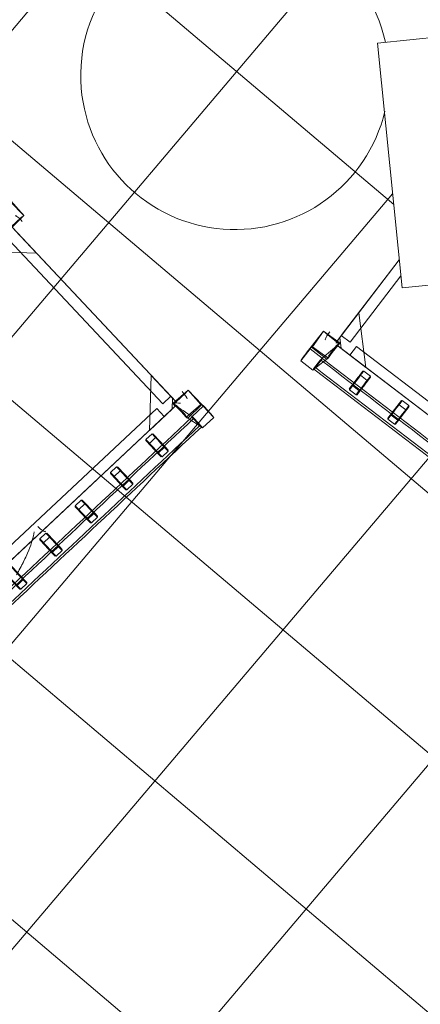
# Model space of a CAD drawing. Header units: millimetres. Extents: x 853417 to 929373, y -433185 to -369260.
# Tile 138 of 157: x 918795 to 919704, y -388933 to -386696. Entities that reach past the tile are written whole.
import ezdxf

# ---------------------------------------------------------------- set-up
doc = ezdxf.new("R2010")
doc.units = ezdxf.units.MM
doc.layers.add('I-FURN', color=7, linetype='Continuous', lineweight=9)
doc.layers.add('KOKO-FLOR-PATT', color=7, linetype='Continuous', lineweight=9)

# ---------------------------------------------------------------- blocks, each defined once
blk = doc.blocks.new('Furniture_Sofas-Armchairs_NC-Nordic-Care_Ellinor-367 - Ellinor 367-V24-1 korrus_SA_kunstihanke plaan')
at = {"layer": 'I-FURN'}
for p, q in [((-357, 345.3), (-357, 310.8)), ((-322.5, 345.3), (-357, 345.3)), ((-322.5, 310.8), (-322.5, 345.3)), ((-317.2, 345.9), (-318.3, 300.8)), ((-272.2, 345), (-317.2, 345.9)), ((-272.3, 345.2), (-315.8, 343.6)), ((-315.8, 343.6), (-314.3, 300)), ((-273.2, 300), (-272.2, 345)), ((-273, 336.1), (-273, 338.1)), ((-273, 338.1), (-273, 336.1)), ((-273, 307.1), (-273, 336.1)), ((-270.8, 301.6), (-272.3, 345.2)), ((-357, 310.8), (-322.5, 310.8)), ((-353.9, 310.9), (-327.8, 310.9)), ((-349, 309.8), (-353.9, 310.9)), ((-322.8, 309.8), (-349, 309.8)), ((-327.8, 310.9), (-322.8, 309.8)), ((-318.3, 300.8), (-273.2, 300)), ((-314.3, 300), (-270.8, 301.6)), ((-310, 302.1), (-308, 302.1)), ((-308, 302.1), (-310, 302.1)), ((-281, 302.1), (-308, 302.1)), ((-281, 302.1), (-279, 302.1)), ((-190.6, 307.1), (-279, 218.7)), ((-279, 289.4), (-261.3, 307.1)), ((-279, -282.9), (-279, 302.1)), ((-271, 299.1), (-279, 299.1)), ((-279, 299.1), (-279, -282.9)), ((-273, 307.1), (-39.1, 307.1)), ((-39.1, 307.1), (-271, 307.1)), ((-271, 307.1), (-271, 299.1)), ((-261.3, 307.1), (-190.6, 307.1)), ((-255.5, 307.1), (-39.1, 307.1)), ((-255.5, 307.1), (-255.5, 282.1)), ((-279, 218.7), (-279, 289.4)), ((-255.5, 282.1), (-65.8, 282.1)), ((-279, -245.4), (-279, 264.6)), ((-254, 264.6), (-279, 264.6)), ((-254, -245.4), (-254, 264.6)), ((-342.1, 217.6), (-342.1, 198.6)), ((-331.6, 219.1), (-340.6, 219.1)), ((-330.1, 198.6), (-330.1, 217.6)), ((-300.5, 198.6), (-300.5, 217.6)), ((-288.5, 217.6), (-288.5, 198.6)), ((-340.6, 197.1), (-331.6, 197.1)), ((-342.1, 107.6), (-342.1, 88.6)), ((-331.6, 109.1), (-340.6, 109.1)), ((-330.1, 88.6), (-330.1, 107.6)), ((-300.5, 88.6), (-300.5, 107.6)), ((-288.5, 107.6), (-288.5, 88.6)), ((-340.6, 87.1), (-331.6, 87.1))]:
    blk.add_line(p, q, dxfattribs=at)
at = {"layer": 'I-FURN', "flags": 128}
for points in [[(-300.5, 217.6), (-308.8, 217.6), (-317.2, 217.6), (-325.5, 217.6), (-333.8, 217.6), (-342.1, 217.6)], [(-340.6, 219.1), (-332.3, 219.1), (-324, 219.1), (-315.7, 219.1), (-307.3, 219.1), (-299, 219.1)], [(-331.6, 219.1), (-323.3, 219.1), (-315, 219.1), (-306.7, 219.1), (-298.3, 219.1), (-290, 219.1)], [(-288.5, 217.6), (-296.8, 217.6), (-305.2, 217.6), (-313.5, 217.6), (-321.8, 217.6), (-330.1, 217.6)], [(-300.5, 198.6), (-308.8, 198.6), (-317.2, 198.6), (-325.5, 198.6), (-333.8, 198.6), (-342.1, 198.6)], [(-299, 197.1), (-307.3, 197.1), (-315.7, 197.1), (-324, 197.1), (-332.3, 197.1), (-340.6, 197.1)], [(-290, 197.1), (-298.3, 197.1), (-306.7, 197.1), (-315, 197.1), (-323.3, 197.1), (-331.6, 197.1)], [(-288.5, 198.6), (-296.8, 198.6), (-305.2, 198.6), (-313.5, 198.6), (-321.8, 198.6), (-330.1, 198.6)], [(-300.5, 107.6), (-308.8, 107.6), (-317.2, 107.6), (-325.5, 107.6), (-333.8, 107.6), (-342.1, 107.6)], [(-340.6, 109.1), (-332.3, 109.1), (-324, 109.1), (-315.7, 109.1), (-307.3, 109.1), (-299, 109.1)], [(-331.6, 109.1), (-323.3, 109.1), (-315, 109.1), (-306.7, 109.1), (-298.3, 109.1), (-290, 109.1)], [(-288.5, 107.6), (-296.8, 107.6), (-305.2, 107.6), (-313.5, 107.6), (-321.8, 107.6), (-330.1, 107.6)], [(-300.5, 88.6), (-308.8, 88.6), (-317.2, 88.6), (-325.5, 88.6), (-333.8, 88.6), (-342.1, 88.6)], [(-299, 87.1), (-307.3, 87.1), (-315.7, 87.1), (-324, 87.1), (-332.3, 87.1), (-340.6, 87.1)], [(-290, 87.1), (-298.3, 87.1), (-306.7, 87.1), (-315, 87.1), (-323.3, 87.1), (-331.6, 87.1)], [(-288.5, 88.6), (-296.8, 88.6), (-305.2, 88.6), (-313.5, 88.6), (-321.8, 88.6), (-330.1, 88.6)]]:
    blk.add_lwpolyline(points, dxfattribs=at)
at = {"layer": 'I-FURN'}
blk.add_ellipse((-265, 330), major_axis=(20, 0), ratio=0.153324, start_param=1.570796, end_param=3.141593, dxfattribs=at)
for points in [[(-357, 345.3), (-344.1, 346.5), (-330.6, 346.5), (-317.2, 345.9)], [(-322.5, 345.3), (-305.7, 345.2), (-288.9, 345.1), (-272.2, 345)], [(-317.2, 345.9), (-316.7, 345.1), (-316.3, 344.3), (-315.8, 343.6)], [(-315.8, 343.6), (-315.5, 343.7), (-315.3, 343.9), (-315.2, 344.4)], [(-272.3, 345.2), (-274.5, 345.2), (-276.6, 345.2), (-278.7, 345.1)], [(-272.2, 345), (-272.2, 345.1), (-272.3, 345.1), (-272.3, 345.2)], [(-318.3, 300.8), (-332.1, 304.7), (-345.4, 308), (-357, 310.8)], [(-353.9, 310.9), (-353.9, 95.6), (-353.8, -119.4), (-353.9, -334.6)], [(-349, 309.8), (-349, 97), (-348.8, -115.6), (-349, -328.4)], [(-327.8, -334.6), (-327.9, -119.5), (-327.8, 95.8), (-327.8, 310.9)], [(-322.8, 309.8), (-322.9, 97.2), (-322.8, -115.7), (-322.8, -328.4)], [(-322.5, 310.8), (-307, 306.7), (-290.4, 303.3), (-273.2, 300)], [(-314.3, 300), (-315.5, 300.2), (-316.7, 300.4), (-318.3, 300.8)], [(-314.4, 307.9), (-314.2, 305.2), (-314.1, 302.6), (-314.3, 300)], [(-270.8, 301.6), (-272.5, 303.4), (-274.3, 305.2), (-276.1, 307)], [(-273.2, 300), (-272.2, 300.4), (-271.6, 301.1), (-270.8, 301.6)], [(-340.6, 219.1), (-340.6, 218.9), (-340.7, 218.5), (-341, 218), (-341.6, 217.6), (-342, 217.6), (-342.1, 217.6)], [(-330.1, 217.6), (-330.3, 217.6), (-330.7, 217.6), (-331.2, 218), (-331.6, 218.5), (-331.6, 218.9), (-331.6, 219.1)], [(-300.5, 217.6), (-300.3, 217.6), (-299.9, 217.6), (-299.4, 218), (-299.1, 218.5), (-299, 218.9), (-299, 219.1)], [(-290, 219.1), (-290, 218.9), (-289.9, 218.5), (-289.6, 218), (-289.1, 217.6), (-288.7, 217.6), (-288.5, 217.6)], [(-342.1, 198.6), (-342, 198.6), (-341.6, 198.5), (-341, 198.2), (-340.7, 197.6), (-340.6, 197.3), (-340.6, 197.1)], [(-331.6, 197.1), (-331.6, 197.3), (-331.6, 197.6), (-331.2, 198.2), (-330.7, 198.5), (-330.3, 198.6), (-330.1, 198.6)], [(-299, 197.1), (-299, 197.3), (-299.1, 197.6), (-299.4, 198.2), (-299.9, 198.5), (-300.3, 198.6), (-300.5, 198.6)], [(-288.5, 198.6), (-288.7, 198.6), (-289.1, 198.5), (-289.6, 198.2), (-289.9, 197.6), (-290, 197.3), (-290, 197.1)], [(-340.6, 109.1), (-340.6, 108.9), (-340.7, 108.5), (-341, 108), (-341.6, 107.6), (-342, 107.6), (-342.1, 107.6)], [(-330.1, 107.6), (-330.3, 107.6), (-330.7, 107.6), (-331.2, 108), (-331.6, 108.5), (-331.6, 108.9), (-331.6, 109.1)], [(-300.5, 107.6), (-300.3, 107.6), (-299.9, 107.6), (-299.4, 108), (-299.1, 108.5), (-299, 108.9), (-299, 109.1)], [(-290, 109.1), (-290, 108.9), (-289.9, 108.5), (-289.6, 108), (-289.1, 107.6), (-288.7, 107.6), (-288.5, 107.6)], [(-342.1, 88.6), (-342, 88.6), (-341.6, 88.5), (-341, 88.2), (-340.7, 87.6), (-340.6, 87.3), (-340.6, 87.1)], [(-331.6, 87.1), (-331.6, 87.3), (-331.6, 87.6), (-331.2, 88.2), (-330.7, 88.5), (-330.3, 88.6), (-330.1, 88.6)], [(-299, 87.1), (-299, 87.3), (-299.1, 87.6), (-299.4, 88.2), (-299.9, 88.5), (-300.3, 88.6), (-300.5, 88.6)], [(-288.5, 88.6), (-288.7, 88.6), (-289.1, 88.5), (-289.6, 88.2), (-289.9, 87.6), (-290, 87.3), (-290, 87.1)]]:
    blk.add_open_spline(points, degree=3, dxfattribs=at)
blk = doc.blocks.new('Furniture_Sofas-Armchairs_NC-Nordic-Care_Ellinor-367 - Ellinor 367-5892707-1 korrus_SA_kunstihanke plaan')
at = {"layer": 'I-FURN'}
for p, q in [((-279, -302.1), (-279, 282.9)), ((-279, 282.9), (-279, -299.1)), ((-342.1, 241.4), (-342.1, 222.4)), ((-331.6, 242.9), (-340.6, 242.9)), ((-330.1, 222.4), (-330.1, 241.4)), ((-279, -264.6), (-279, 245.4)), ((-254, -264.6), (-254, 245.4)), ((-340.6, 220.9), (-331.6, 220.9)), ((-342.1, 131.4), (-342.1, 112.4)), ((-331.6, 132.9), (-340.6, 132.9)), ((-330.1, 112.4), (-330.1, 131.4)), ((-300.5, 112.4), (-300.5, 131.4)), ((-288.5, 131.4), (-288.5, 112.4)), ((-340.6, 110.9), (-331.6, 110.9)), ((-331.6, 22.9), (-340.6, 22.9)), ((-342.1, 21.4), (-342.1, 2.4)), ((-340.6, 0.9), (-331.6, 0.9)), ((-330.1, 2.4), (-330.1, 21.4)), ((-300.5, 2.4), (-300.5, 21.4)), ((-288.5, 21.4), (-288.5, 2.4)), ((-342.1, -88.6), (-342.1, -107.6)), ((-331.6, -87.1), (-340.6, -87.1)), ((-330.1, -107.6), (-330.1, -88.6)), ((-300.5, -107.6), (-300.5, -88.6)), ((-288.5, -88.6), (-288.5, -107.6)), ((-340.6, -109.1), (-331.6, -109.1)), ((-342.1, -198.6), (-342.1, -217.6)), ((-331.6, -197.1), (-340.6, -197.1)), ((-330.1, -217.6), (-330.1, -198.6)), ((-300.5, -217.6), (-300.5, -198.6)), ((-288.5, -198.6), (-288.5, -217.6)), ((-340.6, -219.1), (-331.6, -219.1)), ((-279, -218.7), (-190.6, -307.1)), ((-279, -289.4), (-279, -218.7)), ((190.6, -307.1), (279, -218.7)), ((-279, -264.6), (-254, -264.6)), ((-261.3, -307.1), (-279, -289.4)), ((254.5, -282.1), (-255.5, -282.1)), ((-255.5, -282.1), (-255.5, -307.1)), ((-322.5, -310.8), (-357, -310.8)), ((-357, -310.8), (-357, -345.3)), ((-353.9, -310.9), (-349, -309.8)), ((-327.8, -310.9), (-353.9, -310.9)), ((-349, -309.8), (-322.8, -309.8)), ((-322.8, -309.8), (-327.8, -310.9)), ((-322.5, -345.3), (-322.5, -310.8)), ((-273.2, -300), (-318.3, -300.8)), ((-318.3, -300.8), (-317.2, -345.9)), ((-314.3, -300), (-315.8, -343.6)), ((-270.8, -301.6), (-314.3, -300)), ((-310, -302.1), (-308, -302.1)), ((-308, -302.1), (-310, -302.1)), ((-308, -302.1), (-281, -302.1)), ((-279, -302.1), (-281, -302.1)), ((-279, -299.1), (-271, -299.1)), ((-272.2, -345), (-273.2, -300)), ((-273, -336.1), (-273, -307.1)), ((273, -307.1), (-273, -307.1)), ((-272.3, -345.2), (-270.8, -301.6)), ((-271, -299.1), (-271, -307.1)), ((-271, -307.1), (271, -307.1)), ((-190.6, -307.1), (-261.3, -307.1)), ((254.5, -307.1), (-255.5, -307.1)), ((261.3, -307.1), (190.6, -307.1)), ((270.8, -301.6), (272.3, -345.2)), ((273.2, -300), (272.2, -345)), ((273, -336.1), (273, -307.1)), ((-357, -345.3), (-322.5, -345.3)), ((-317.2, -345.9), (-272.2, -345)), ((-315.8, -343.6), (-272.3, -345.2)), ((-273, -336.1), (-273, -338.1)), ((-273, -338.1), (-273, -336.1)), ((272.2, -345), (317.2, -345.9)), ((272.3, -345.2), (315.8, -343.6)), ((273, -338.1), (273, -336.1)), ((273, -336.1), (273, -338.1))]:
    blk.add_line(p, q, dxfattribs=at)
at = {"layer": 'I-FURN', "flags": 128}
for points in [[(-342.1, 241.4), (-333.8, 241.4), (-325.5, 241.4), (-317.2, 241.4), (-308.8, 241.4), (-300.5, 241.4)], [(-340.6, 242.9), (-332.3, 242.9), (-324, 242.9), (-315.7, 242.9), (-307.3, 242.9), (-299, 242.9)], [(-342.1, 222.4), (-333.8, 222.4), (-325.5, 222.4), (-317.2, 222.4), (-308.8, 222.4), (-300.5, 222.4)], [(-299, 220.9), (-307.3, 220.9), (-315.7, 220.9), (-324, 220.9), (-332.3, 220.9), (-340.6, 220.9)], [(-290, 220.9), (-298.3, 220.9), (-306.7, 220.9), (-315, 220.9), (-323.3, 220.9), (-331.6, 220.9)], [(-330.1, 222.4), (-321.8, 222.4), (-313.5, 222.4), (-305.2, 222.4), (-296.8, 222.4), (-288.5, 222.4)], [(-342.1, 131.4), (-333.8, 131.4), (-325.5, 131.4), (-317.2, 131.4), (-308.8, 131.4), (-300.5, 131.4)], [(-342.1, 112.4), (-333.8, 112.4), (-325.5, 112.4), (-317.2, 112.4), (-308.8, 112.4), (-300.5, 112.4)], [(-340.6, 132.9), (-332.3, 132.9), (-324, 132.9), (-315.7, 132.9), (-307.3, 132.9), (-299, 132.9)], [(-331.6, 132.9), (-323.3, 132.9), (-315, 132.9), (-306.7, 132.9), (-298.3, 132.9), (-290, 132.9)], [(-330.1, 131.4), (-321.8, 131.4), (-313.5, 131.4), (-305.2, 131.4), (-296.8, 131.4), (-288.5, 131.4)], [(-330.1, 112.4), (-321.8, 112.4), (-313.5, 112.4), (-305.2, 112.4), (-296.8, 112.4), (-288.5, 112.4)], [(-299, 110.9), (-307.3, 110.9), (-315.7, 110.9), (-324, 110.9), (-332.3, 110.9), (-340.6, 110.9)], [(-290, 110.9), (-298.3, 110.9), (-306.7, 110.9), (-315, 110.9), (-323.3, 110.9), (-331.6, 110.9)], [(-340.6, 22.9), (-332.3, 22.9), (-324, 22.9), (-315.7, 22.9), (-307.3, 22.9), (-299, 22.9)], [(-331.6, 22.9), (-323.3, 22.9), (-315, 22.9), (-306.7, 22.9), (-298.3, 22.9), (-290, 22.9)], [(-342.1, 21.4), (-333.8, 21.4), (-325.5, 21.4), (-317.2, 21.4), (-308.8, 21.4), (-300.5, 21.4)], [(-342.1, 2.4), (-333.8, 2.4), (-325.5, 2.4), (-317.2, 2.4), (-308.8, 2.4), (-300.5, 2.4)], [(-299, 0.9), (-307.3, 0.9), (-315.7, 0.9), (-324, 0.9), (-332.3, 0.9), (-340.6, 0.9)], [(-290, 0.9), (-298.3, 0.9), (-306.7, 0.9), (-315, 0.9), (-323.3, 0.9), (-331.6, 0.9)], [(-330.1, 21.4), (-321.8, 21.4), (-313.5, 21.4), (-305.2, 21.4), (-296.8, 21.4), (-288.5, 21.4)], [(-330.1, 2.4), (-321.8, 2.4), (-313.5, 2.4), (-305.2, 2.4), (-296.8, 2.4), (-288.5, 2.4)], [(-342.1, -88.6), (-333.8, -88.6), (-325.5, -88.6), (-317.2, -88.6), (-308.8, -88.6), (-300.5, -88.6)], [(-340.6, -87.1), (-332.3, -87.1), (-324, -87.1), (-315.7, -87.1), (-307.3, -87.1), (-299, -87.1)], [(-331.6, -87.1), (-323.3, -87.1), (-315, -87.1), (-306.7, -87.1), (-298.3, -87.1), (-290, -87.1)], [(-330.1, -88.6), (-321.8, -88.6), (-313.5, -88.6), (-305.2, -88.6), (-296.8, -88.6), (-288.5, -88.6)], [(-342.1, -107.6), (-333.8, -107.6), (-325.5, -107.6), (-317.2, -107.6), (-308.8, -107.6), (-300.5, -107.6)], [(-299, -109.1), (-307.3, -109.1), (-315.7, -109.1), (-324, -109.1), (-332.3, -109.1), (-340.6, -109.1)], [(-290, -109.1), (-298.3, -109.1), (-306.7, -109.1), (-315, -109.1), (-323.3, -109.1), (-331.6, -109.1)], [(-330.1, -107.6), (-321.8, -107.6), (-313.5, -107.6), (-305.2, -107.6), (-296.8, -107.6), (-288.5, -107.6)], [(-342.1, -198.6), (-333.8, -198.6), (-325.5, -198.6), (-317.2, -198.6), (-308.8, -198.6), (-300.5, -198.6)], [(-340.6, -197.1), (-332.3, -197.1), (-324, -197.1), (-315.7, -197.1), (-307.3, -197.1), (-299, -197.1)], [(-331.6, -197.1), (-323.3, -197.1), (-315, -197.1), (-306.7, -197.1), (-298.3, -197.1), (-290, -197.1)], [(-330.1, -198.6), (-321.8, -198.6), (-313.5, -198.6), (-305.2, -198.6), (-296.8, -198.6), (-288.5, -198.6)], [(-342.1, -217.6), (-333.8, -217.6), (-325.5, -217.6), (-317.2, -217.6), (-308.8, -217.6), (-300.5, -217.6)], [(-299, -219.1), (-307.3, -219.1), (-315.7, -219.1), (-324, -219.1), (-332.3, -219.1), (-340.6, -219.1)], [(-290, -219.1), (-298.3, -219.1), (-306.7, -219.1), (-315, -219.1), (-323.3, -219.1), (-331.6, -219.1)], [(-330.1, -217.6), (-321.8, -217.6), (-313.5, -217.6), (-305.2, -217.6), (-296.8, -217.6), (-288.5, -217.6)]]:
    blk.add_lwpolyline(points, dxfattribs=at)
at = {"layer": 'I-FURN'}
for centre, major_axis, ratio, start_param, end_param in [((-265, 110), (20, 0), 0.27709, 1.570796, 3.141593), ((-265, -330), (20, 0), 0.153324, 3.141593, 4.712389), ((265, -330), (-20, 0), 0.153324, 1.570796, 3.141593)]:
    blk.add_ellipse(centre, major_axis=major_axis, ratio=ratio, start_param=start_param, end_param=end_param, dxfattribs=at)
for points in [[(-353.9, 334.6), (-353.8, 119.4), (-353.9, -95.6), (-353.9, -310.9)], [(-349, 328.4), (-348.8, 115.6), (-349, -97), (-349, -309.8)], [(-327.8, -310.9), (-327.8, -95.8), (-327.9, 119.5), (-327.8, 334.6)], [(-322.8, 328.4), (-322.8, 115.7), (-322.9, -97.2), (-322.8, -309.8)], [(-340.6, 242.9), (-340.6, 242.7), (-340.7, 242.4), (-341, 241.8), (-341.6, 241.5), (-342, 241.4), (-342.1, 241.4)], [(-268, 130.2), (-271.7, 134.6), (-279.1, 145.2), (-290.1, 166.6), (-301.1, 193.3), (-308.3, 214.8), (-311.9, 226.3)], [(-342.1, 222.4), (-342, 222.4), (-341.6, 222.4), (-341, 222), (-340.7, 221.5), (-340.6, 221.1), (-340.6, 220.9)], [(-331.6, 220.9), (-331.6, 221.1), (-331.6, 221.5), (-331.2, 222), (-330.7, 222.4), (-330.3, 222.4), (-330.1, 222.4)], [(-340.6, 132.9), (-340.6, 132.7), (-340.7, 132.4), (-341, 131.8), (-341.6, 131.5), (-342, 131.4), (-342.1, 131.4)], [(-342.1, 112.4), (-342, 112.4), (-341.6, 112.4), (-341, 112), (-340.7, 111.5), (-340.6, 111.1), (-340.6, 110.9)], [(-330.1, 131.4), (-330.3, 131.4), (-330.7, 131.5), (-331.2, 131.8), (-331.6, 132.4), (-331.6, 132.7), (-331.6, 132.9)], [(-331.6, 110.9), (-331.6, 111.1), (-331.6, 111.5), (-331.2, 112), (-330.7, 112.4), (-330.3, 112.4), (-330.1, 112.4)], [(-300.5, 131.4), (-300.3, 131.4), (-299.9, 131.5), (-299.4, 131.8), (-299.1, 132.4), (-299, 132.7), (-299, 132.9)], [(-299, 110.9), (-299, 111.1), (-299.1, 111.5), (-299.4, 112), (-299.9, 112.4), (-300.3, 112.4), (-300.5, 112.4)], [(-290, 132.9), (-290, 132.7), (-289.9, 132.4), (-289.6, 131.8), (-289.1, 131.5), (-288.7, 131.4), (-288.5, 131.4)], [(-288.5, 112.4), (-288.7, 112.4), (-289.1, 112.4), (-289.6, 112), (-289.9, 111.5), (-290, 111.1), (-290, 110.9)], [(-340.6, 22.9), (-340.6, 22.7), (-340.7, 22.4), (-341, 21.8), (-341.6, 21.5), (-342, 21.4), (-342.1, 21.4)], [(-330.1, 21.4), (-330.3, 21.4), (-330.7, 21.5), (-331.2, 21.8), (-331.6, 22.4), (-331.6, 22.7), (-331.6, 22.9)], [(-300.5, 21.4), (-300.3, 21.4), (-299.9, 21.5), (-299.4, 21.8), (-299.1, 22.4), (-299, 22.7), (-299, 22.9)], [(-290, 22.9), (-290, 22.7), (-289.9, 22.4), (-289.6, 21.8), (-289.1, 21.5), (-288.7, 21.4), (-288.5, 21.4)], [(-342.1, 2.4), (-342, 2.4), (-341.6, 2.4), (-341, 2), (-340.7, 1.5), (-340.6, 1.1), (-340.6, 0.9)], [(-331.6, 0.9), (-331.6, 1.1), (-331.6, 1.5), (-331.2, 2), (-330.7, 2.4), (-330.3, 2.4), (-330.1, 2.4)], [(-299, 0.9), (-299, 1.1), (-299.1, 1.5), (-299.4, 2), (-299.9, 2.4), (-300.3, 2.4), (-300.5, 2.4)], [(-288.5, 2.4), (-288.7, 2.4), (-289.1, 2.4), (-289.6, 2), (-289.9, 1.5), (-290, 1.1), (-290, 0.9)], [(-340.6, -87.1), (-340.6, -87.3), (-340.7, -87.6), (-341, -88.2), (-341.6, -88.5), (-342, -88.6), (-342.1, -88.6)], [(-330.1, -88.6), (-330.3, -88.6), (-330.7, -88.5), (-331.2, -88.2), (-331.6, -87.6), (-331.6, -87.3), (-331.6, -87.1)], [(-300.5, -88.6), (-300.3, -88.6), (-299.9, -88.5), (-299.4, -88.2), (-299.1, -87.6), (-299, -87.3), (-299, -87.1)], [(-290, -87.1), (-290, -87.3), (-289.9, -87.6), (-289.6, -88.2), (-289.1, -88.5), (-288.7, -88.6), (-288.5, -88.6)], [(-342.1, -107.6), (-342, -107.6), (-341.6, -107.6), (-341, -108), (-340.7, -108.5), (-340.6, -108.9), (-340.6, -109.1)], [(-331.6, -109.1), (-331.6, -108.9), (-331.6, -108.5), (-331.2, -108), (-330.7, -107.6), (-330.3, -107.6), (-330.1, -107.6)], [(-299, -109.1), (-299, -108.9), (-299.1, -108.5), (-299.4, -108), (-299.9, -107.6), (-300.3, -107.6), (-300.5, -107.6)], [(-288.5, -107.6), (-288.7, -107.6), (-289.1, -107.6), (-289.6, -108), (-289.9, -108.5), (-290, -108.9), (-290, -109.1)], [(-340.6, -197.1), (-340.6, -197.3), (-340.7, -197.6), (-341, -198.2), (-341.6, -198.5), (-342, -198.6), (-342.1, -198.6)], [(-330.1, -198.6), (-330.3, -198.6), (-330.7, -198.5), (-331.2, -198.2), (-331.6, -197.6), (-331.6, -197.3), (-331.6, -197.1)], [(-300.5, -198.6), (-300.3, -198.6), (-299.9, -198.5), (-299.4, -198.2), (-299.1, -197.6), (-299, -197.3), (-299, -197.1)], [(-290, -197.1), (-290, -197.3), (-289.9, -197.6), (-289.6, -198.2), (-289.1, -198.5), (-288.7, -198.6), (-288.5, -198.6)], [(-342.1, -217.6), (-342, -217.6), (-341.6, -217.6), (-341, -218), (-340.7, -218.5), (-340.6, -218.9), (-340.6, -219.1)], [(-331.6, -219.1), (-331.6, -218.9), (-331.6, -218.5), (-331.2, -218), (-330.7, -217.6), (-330.3, -217.6), (-330.1, -217.6)], [(-299, -219.1), (-299, -218.9), (-299.1, -218.5), (-299.4, -218), (-299.9, -217.6), (-300.3, -217.6), (-300.5, -217.6)], [(-288.5, -217.6), (-288.7, -217.6), (-289.1, -217.6), (-289.6, -218), (-289.9, -218.5), (-290, -218.9), (-290, -219.1)], [(-357, -310.8), (-345.4, -308), (-332.1, -304.7), (-318.3, -300.8)], [(-273.2, -300), (-290.4, -303.3), (-307, -306.7), (-322.5, -310.8)], [(-318.3, -300.8), (-316.7, -300.4), (-315.5, -300.2), (-314.3, -300)], [(-314.3, -300), (-314, -303.8), (-314.3, -307.8), (-315, -312)], [(-281.9, -312), (-277.9, -308.7), (-274.2, -305.3), (-270.8, -301.6)], [(-270.8, -301.6), (-271.6, -301.1), (-272.2, -300.4), (-273.2, -300)], [(-317.2, -345.9), (-330.6, -346.5), (-344.1, -346.5), (-357, -345.3)], [(-272.2, -345), (-288.9, -345.1), (-305.7, -345.2), (-322.5, -345.3)], [(-315.8, -343.6), (-316.3, -344.3), (-316.7, -345.1), (-317.2, -345.9)], [(-315, -345.1), (-315.2, -344.3), (-315.4, -343.7), (-315.8, -343.6)], [(-281.9, -345.1), (-278.7, -345.1), (-275.5, -345.2), (-272.3, -345.2)], [(-272.3, -345.2), (-272.3, -345.1), (-272.2, -345.1), (-272.2, -345)], [(322.5, -345.3), (305.7, -345.2), (288.9, -345.1), (272.2, -345)], [(272.2, -345), (272.2, -345.1), (272.3, -345.1), (272.3, -345.2)], [(272.3, -345.2), (274.5, -345.2), (276.6, -345.2), (278.7, -345.1)]]:
    blk.add_open_spline(points, degree=3, dxfattribs=at)
blk.add_open_spline([(-311.9, 226.3), (-304.7, 203.2), (-293.8, 173.7), (-279.1, 145.2), (-271.7, 134.6), (-268, 130.2)], degree=3, knots=[0, 0, 0, 0, 0.5, 0.75, 1, 1, 1, 1], dxfattribs=at)
blk = doc.blocks.new('Furniture_Chairs-Stools-Benches_inoff_Bizz-high-with-wheels - Default-3473614-1 korrus_SA_kunstihanke plaan')
at = {"layer": 'I-FURN'}
for p, q in [((-187.9, 308.7), (265.9, 308.7)), ((-187.9, -250.1), (-187.9, 308.7)), ((265.9, 308.7), (265.9, -250.1)), ((265.9, -250.1), (-187.9, -250.1))]:
    blk.add_line(p, q, dxfattribs=at)
blk = doc.blocks.new('Furniture_Tables_NC-Nordic-Care_Maja-303 - Maja 303-V134-1 korrus_SA_kunstihanke plaan')
at = {"layer": 'I-FURN'}
for start, end in [(100.6735, 272.8561), (100.6735, 272.8561), (272.8561, 74.7957), (272.8561, 74.7957)]:
    blk.add_arc((0, 0), 350, start, end, dxfattribs=at)

msp = doc.modelspace()

# ---------------------------------------------------------------- hatches: boundary and pattern name
at = {"layer": 'KOKO-FLOR-PATT', "true_color": 0x800000}
h = msp.add_hatch(dxfattribs=at)
h.set_pattern_fill('FP_62', color=16, style=0, pattern_type=2)
h.set_pattern_definition([(319.731, (918309.3, -386575.77), (290.87, 343.36), []), (49.731, (918309.3, -386575.77), (-343.36, 290.87), [])])
h.paths.add_polyline_path([(918523.4, -390401.5), (919733.8, -390289.3), (919738.6, -390268.9), (919723.1, -390268.2), (919895.9, -389519.3), (920603.3, -389452.7), (920572, -389434.3), (920544.6, -389398.2), (920536.4, -389372.1), (920536.4, -389335.8), (920553.7, -389293.8), (920572, -389273.6), (920545.7, -389256.9), (920521.4, -389223.3), (920514.6, -389200), (920515.7, -389167.3), (920523.2, -389142.4), (920546.3, -389112.2), (920566.5, -389098.7), (921027.2, -389035.4), (920809.4, -386557.8), (920799.5, -386558.7), (920713.7, -385582.5), (920723.5, -385580.7), (920571.7, -383875.8), (920563.7, -383876.5), (920499.8, -383149.4), (919369, -383253.1), (919043.3, -382569.1), (919061.3, -382560.5), (919057.7, -382552.9), (918918.6, -382566.9), (918918.6, -382579.4), (917988.2, -382659.2), (917987.1, -382651), (917825.3, -382666.1), (917823.6, -382675.8), (917840.9, -382678.9), (917711.3, -383395.1), (915586.7, -383592), (915633.9, -384162.7), (916025.6, -384130.3), (916091.6, -384927.5), (916133.4, -384924.1), (916330.9, -387316.1), (916330.9, -387316.2), (916330.9, -387316.2), (916429.9, -388512.3), (916388.5, -388515.8), (916452.9, -389313), (916062.8, -389345.8), (916106.7, -389875.8), (916146.6, -389872), (916141.6, -389821.1), (916146.4, -389796.8), (916153.6, -389871.3), (918205.3, -389678.3), (918521.5, -390397.3)], flags=0)
h.paths.add_polyline_path([(919662.8, -387305.3), (919607.2, -386749.3), (920058.7, -386704.1), (920114.4, -387260.1), (919666.9, -387304.9)], flags=0)
h.paths.add_polyline_path([(919376.2, -384766.6), (919328.6, -384209.8), (919780.8, -384171.1), (919828.3, -384727.9), (919547.7, -384751.9)], flags=0)

# ---------------------------------------------------------------- block references
at = {"layer": 'I-FURN'}
for name, p, rotation in [('Furniture_Tables_NC-Nordic-Care_Maja-303 - Maja 303-V134-1 korrus_SA_kunstihanke plaan', (919283.4, -386823.1), 271.815909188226), ('Furniture_Chairs-Stools-Benches_inoff_Bizz-high-with-wheels - Default-3473614-1 korrus_SA_kunstihanke plaan', (919824.9, -387037.8), 5.714007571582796), ('Furniture_Sofas-Armchairs_NC-Nordic-Care_Ellinor-367 - Ellinor 367-V24-1 korrus_SA_kunstihanke plaan', (919924.1, -387397.6), 52.58502389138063), ('Furniture_Sofas-Armchairs_NC-Nordic-Care_Ellinor-367 - Ellinor 367-5892707-1 korrus_SA_kunstihanke plaan', (918739.1, -387575.5), 133.1686025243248)]:
    msp.add_blockref(name, p, dxfattribs=dict(at, rotation=rotation))

doc.saveas('drawing.dxf')
